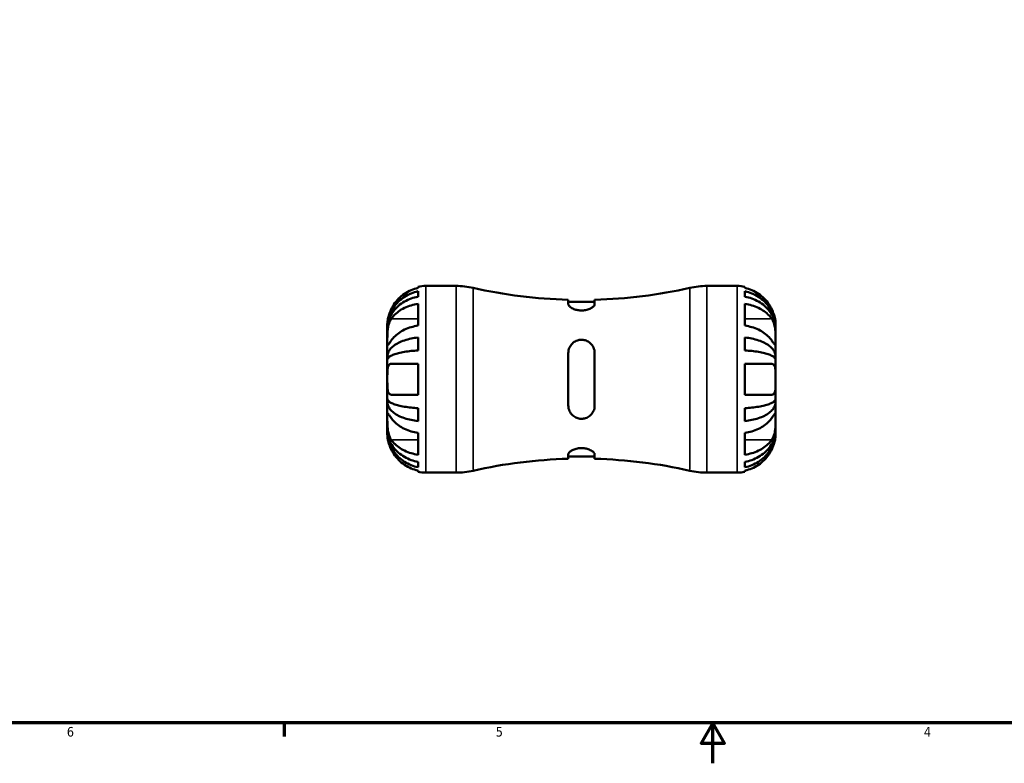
# Model space of a CAD drawing. Header units: inches. Extents: x 0.1 to 37.5, y -5 to 21.4.
# Tile 3 of 10: x 10.1 to 19.9, y 0.6 to 8. Entities that reach past the tile are written whole.
import ezdxf

# ---------------------------------------------------------------- set-up
doc = ezdxf.new("R2010")
doc.units = ezdxf.units.IN
doc.header["$MEASUREMENT"] = 0
for name, color, linetype, lineweight in [('Border (ANSI)', 7, 'Continuous', 70), ('Visible (ANSI)', 7, 'Continuous', 50), ('Visible Narrow (ANSI)', 7, 'Continuous', 35)]:
    doc.layers.add(name, color=color, linetype=linetype, lineweight=lineweight)
doc.styles.add('Note Text (ANSI)', font='tahoma.ttf')

# ---------------------------------------------------------------- blocks, each defined once
blk = doc.blocks.new('Borders Default Border')
at = {"layer": 'Border (ANSI)'}
blk.add_line((12.75, 1), (12.75, 0.8655), dxfattribs=at)
at = {"layer": 'Border (ANSI)', "flags": 128}
for points in [[(0.5, 1), (0.5, 21), (33.5, 21), (33.5, 1), (0.5, 1)], [(17, 0.6), (17, 1), (16.8845, 0.8), (17.1155, 0.8), (17, 1)]]:
    blk.add_lwpolyline(points, dxfattribs=at)
at = {"layer": 'Border (ANSI)', "color": 5, "true_color": 0x0000ff, "char_height": 0.0945, "attachment_point": 7, "style": 'Note Text (ANSI)'}
for s, insert in [('6', (10.5948, 0.8635)), ('5', (14.8473, 0.8635)), ('4', (19.092, 0.8655))]:
    blk.add_mtext(s, dxfattribs=dict(at, insert=insert))

msp = doc.modelspace()

# ---------------------------------------------------------------- linework, layer by layer
at = {"layer": 'Visible (ANSI)'}
for p, q in [((14.0769, 5.3099), (14.0769, 5.3226)), ((14.0769, 5.2237), (14.0769, 5.277)), ((14.1532, 5.3303), (14.4529, 5.3303)), ((16.941, 5.3303), (17.2408, 5.3303)), ((17.317, 5.3226), (17.317, 5.3099)), ((17.317, 5.277), (17.317, 5.2237)), ((15.5665, 5.1933), (15.5665, 5.1488)), ((15.8275, 5.1488), (15.8275, 5.1933)), ((14.0769, 4.9371), (14.0769, 5.1527)), ((15.8275, 5.1714), (15.5665, 5.1714)), ((17.317, 5.1527), (17.317, 4.9371)), ((13.772, 4.9141), (13.772, 4.9491)), ((13.772, 4.9008), (13.772, 4.9141)), ((13.772, 4.9141), (13.7723, 4.9141)), ((13.772, 4.7898), (13.772, 4.9008)), ((17.622, 4.9141), (17.6217, 4.9141)), ((17.622, 4.9141), (17.622, 4.9491)), ((17.622, 4.9008), (17.622, 4.9141)), ((17.622, 4.7898), (17.622, 4.9008)), ((13.772, 4.6294), (13.772, 4.7898)), ((14.0769, 4.6911), (14.0769, 4.8196)), ((17.317, 4.8196), (17.317, 4.6911)), ((17.622, 4.6294), (17.622, 4.7898)), ((13.772, 4.5972), (13.772, 4.6294)), ((13.772, 4.6294), (13.794, 4.6294)), ((13.772, 4.4053), (13.772, 4.5972)), ((15.5665, 4.6663), (15.5665, 4.1443)), ((15.8275, 4.1443), (15.8275, 4.6663)), ((17.622, 4.6294), (17.5999, 4.6294)), ((17.622, 4.5972), (17.622, 4.6294)), ((17.622, 4.4053), (17.622, 4.5972)), ((13.8115, 4.5578), (14.0769, 4.5578)), ((14.0769, 4.2528), (14.0769, 4.5578)), ((17.317, 4.5578), (17.317, 4.2528)), ((17.317, 4.5578), (17.5825, 4.5578)), ((13.772, 4.2134), (13.772, 4.4053)), ((17.622, 4.2134), (17.622, 4.4053)), ((13.772, 4.1812), (13.772, 4.2134)), ((14.0769, 4.2528), (13.8115, 4.2528)), ((17.5825, 4.2528), (17.317, 4.2528)), ((17.622, 4.1812), (17.622, 4.2134)), ((13.772, 4.0208), (13.772, 4.1812)), ((13.772, 4.1812), (13.794, 4.1812)), ((14.0769, 3.991), (14.0769, 4.1196)), ((17.317, 4.1196), (17.317, 3.991)), ((17.622, 4.1812), (17.5999, 4.1812)), ((17.622, 4.0208), (17.622, 4.1812)), ((13.772, 3.9098), (13.772, 4.0208)), ((17.622, 3.9098), (17.622, 4.0208)), ((13.772, 3.8965), (13.772, 3.9098)), ((17.622, 3.8965), (17.622, 3.9098)), ((13.772, 3.8615), (13.772, 3.8965)), ((13.772, 3.8965), (13.7723, 3.8965)), ((14.0769, 3.6579), (14.0769, 3.8735)), ((17.317, 3.8735), (17.317, 3.6579)), ((17.622, 3.8965), (17.6217, 3.8965)), ((17.622, 3.8615), (17.622, 3.8965)), ((15.5665, 3.6618), (15.5665, 3.6173)), ((15.8275, 3.6393), (15.5665, 3.6393)), ((15.8275, 3.6173), (15.8275, 3.6618)), ((14.0769, 3.5337), (14.0769, 3.5869)), ((17.317, 3.5869), (17.317, 3.5337)), ((14.0769, 3.488), (14.0769, 3.5008)), ((14.1532, 3.4803), (14.4529, 3.4803)), ((16.941, 3.4803), (17.2408, 3.4803)), ((17.317, 3.5008), (17.317, 3.488))]:
    msp.add_line(p, q, dxfattribs=at)
for centre, radius, start, end in [((14.1532, 4.9491), 0.3812, 90, 101.53696), ((14.4529, 4.5603), 0.77, 77.27226, 90), ((15.697, 10.0682), 4.8767, 257.27226, 268.46644), ((15.697, 10.0682), 4.8767, 271.53356, 282.72774), ((16.941, 4.5603), 0.77, 90, 102.72774), ((17.2408, 4.9491), 0.3812, 78.46304, 90), ((15.697, -1.2576), 4.8767, 91.53356, 102.72774), ((15.697, -1.2576), 4.8767, 77.27226, 88.46644), ((14.1532, 3.8615), 0.3812, 258.46304, 270), ((14.4529, 4.2503), 0.77, 270, 282.72774), ((16.941, 4.2503), 0.77, 257.27226, 270), ((17.2408, 3.8615), 0.3812, 270, 281.53696)]:
    msp.add_arc(centre, radius, start, end, dxfattribs=at)
for points, knots in [([(13.772, 4.9141), (13.772, 4.937), (13.7743, 4.9621), (13.7843, 5.0111), (13.792, 5.0351), (13.8101, 5.0773), (13.8221, 5.0995), (13.8506, 5.1409), (13.8671, 5.1601), (13.9004, 5.1924), (13.9202, 5.2084), (13.9629, 5.236), (13.9857, 5.2476), (14.0286, 5.2648), (14.0525, 5.2721), (14.0769, 5.277)], [4.327272, 4.327272, 4.327272, 4.327272, 4.507604, 4.507604, 4.687936, 4.687936, 4.867553, 4.867553, 5.04717, 5.04717, 5.226428, 5.226428, 5.405687, 5.405687, 5.580147, 5.580147, 5.580147, 5.580147]), ([(14.0769, 5.3099), (14.0525, 5.3048), (14.0286, 5.2972), (13.9856, 5.2791), (13.9627, 5.2669), (13.92, 5.2379), (13.9002, 5.2211), (13.867, 5.1873), (13.8505, 5.1672), (13.827, 5.1313), (13.8186, 5.1164), (13.8115, 5.1016)], [0.1837477, 0.1837477, 0.1837477, 0.1837477, 0.3583184, 0.3583184, 0.5387523, 0.5387523, 0.7191863, 0.7191863, 0.8999547, 0.8999547, 1.0190557, 1.0190557, 1.0190557, 1.0190557]), ([(17.5825, 5.1016), (17.5751, 5.1168), (17.5665, 5.1321), (17.5425, 5.1684), (17.5259, 5.1886), (17.4925, 5.2222), (17.4727, 5.2389), (17.4302, 5.2675), (17.4074, 5.2796), (17.3648, 5.2974), (17.3412, 5.3048), (17.317, 5.3099)], [4.9848873, 4.9848873, 4.9848873, 4.9848873, 5.1072541, 5.1072541, 5.2890862, 5.2890862, 5.4684225, 5.4684225, 5.6477588, 5.6477588, 5.8202224, 5.8202224, 5.8202224, 5.8202224]), ([(17.317, 5.277), (17.3415, 5.2721), (17.3654, 5.2648), (17.4084, 5.2476), (17.4312, 5.2359), (17.4739, 5.2083), (17.4937, 5.1922), (17.5269, 5.16), (17.5435, 5.1407), (17.5719, 5.0994), (17.5839, 5.0772), (17.6019, 5.035), (17.6096, 5.011), (17.6197, 4.962), (17.622, 4.937), (17.622, 4.9141)], [0.183698, 0.183698, 0.183698, 0.183698, 0.358461, 0.358461, 0.537875, 0.537875, 0.717288, 0.717288, 0.896751, 0.896751, 1.076213, 1.076213, 1.256391, 1.256391, 1.436568, 1.436568, 1.436568, 1.436568]), ([(14.0769, 5.2237), (14.0525, 5.2194), (14.0286, 5.2129), (13.9857, 5.1976), (13.9629, 5.1873), (13.9202, 5.1627), (13.9004, 5.1485), (13.8671, 5.1197), (13.8506, 5.1026), (13.8221, 5.0658), (13.8101, 5.046), (13.792, 5.0084), (13.7843, 4.9871), (13.7743, 4.9435), (13.772, 4.9212), (13.772, 4.9008)], [0.183692, 0.183692, 0.183692, 0.183692, 0.358153, 0.358153, 0.537411, 0.537411, 0.71667, 0.71667, 0.896287, 0.896287, 1.075904, 1.075904, 1.256236, 1.256236, 1.436568, 1.436568, 1.436568, 1.436568]), ([(17.622, 4.9008), (17.622, 4.9212), (17.6196, 4.9435), (17.6096, 4.9871), (17.6019, 5.0084), (17.5838, 5.046), (17.5719, 5.0658), (17.5433, 5.1026), (17.5268, 5.1197), (17.4935, 5.1485), (17.4737, 5.1627), (17.4311, 5.1873), (17.4082, 5.1976), (17.3654, 5.2129), (17.3415, 5.2194), (17.317, 5.2237)], [4.327272, 4.327272, 4.327272, 4.327272, 4.507604, 4.507604, 4.687936, 4.687936, 4.867553, 4.867553, 5.04717, 5.04717, 5.226428, 5.226428, 5.405687, 5.405687, 5.580147, 5.580147, 5.580147, 5.580147]), ([(13.8115, 5.1016), (13.8082, 5.0949), (13.8051, 5.0881), (13.7979, 5.0712), (13.7941, 5.0612), (13.7875, 5.0419), (13.7847, 5.0327), (13.7794, 5.0125), (13.7772, 5.0018), (13.7735, 4.9789), (13.7726, 4.9682), (13.7719, 4.9531), (13.772, 4.9491), (13.772, 4.9491)], [-0.624435, -0.624435, -0.624435, -0.624435, -0.5678583, -0.5678583, -0.4840927, -0.4840927, -0.4047363, -0.4047363, -0.3003651, -0.3003651, -0.1533155, -0.1533155, 0, 0, 0, 0]), ([(13.8115, 5.0055), (13.8186, 5.0159), (13.827, 5.0265), (13.8505, 5.0519), (13.867, 5.0661), (13.9002, 5.09), (13.92, 5.1019), (13.9627, 5.1224), (13.9856, 5.131), (14.0286, 5.1438), (14.0525, 5.1492), (14.0769, 5.1527)], [4.9847226, 4.9847226, 4.9847226, 4.9847226, 5.1038236, 5.1038236, 5.284592, 5.284592, 5.4650259, 5.4650259, 5.6454599, 5.6454599, 5.8200306, 5.8200306, 5.8200306, 5.8200306]), ([(15.8275, 5.1488), (15.8275, 5.1472), (15.8272, 5.1455), (15.8248, 5.137), (15.8192, 5.1296), (15.8022, 5.1157), (15.7914, 5.1091), (15.7663, 5.0983), (15.7525, 5.0939), (15.725, 5.0886), (15.7121, 5.0873), (15.686, 5.087), (15.6731, 5.0881), (15.6459, 5.0928), (15.6322, 5.0968), (15.6054, 5.1075), (15.5932, 5.1146), (15.5752, 5.1292), (15.5694, 5.1366), (15.5667, 5.1452), (15.5665, 5.1471), (15.5665, 5.1488)], [-1.191866, -1.191866, -1.191866, -1.191866, -1.15399, -1.15399, -1.007048, -1.007048, -0.872126, -0.872126, -0.748544, -0.748544, -0.648068, -0.648068, -0.548736, -0.548736, -0.428689, -0.428689, -0.282188, -0.282188, -0.134661, -0.134661, -0.094016, -0.094016, -0.094016, -0.094016]), ([(17.317, 5.1527), (17.3412, 5.1492), (17.3648, 5.1439), (17.4074, 5.1313), (17.4302, 5.1228), (17.4727, 5.1025), (17.4925, 5.0908), (17.5259, 5.067), (17.5425, 5.0527), (17.5665, 5.027), (17.5751, 5.0162), (17.5825, 5.0055)], [0.183706, 0.183706, 0.183706, 0.183706, 0.3561695, 0.3561695, 0.5355059, 0.5355059, 0.7148422, 0.7148422, 0.8966743, 0.8966743, 1.0190411, 1.0190411, 1.0190411, 1.0190411]), ([(17.622, 4.9491), (17.622, 4.9491), (17.622, 4.9521), (17.6216, 4.9634), (17.6211, 4.9714), (17.6186, 4.9913), (17.6167, 5.0029), (17.6115, 5.0246), (17.6089, 5.0339), (17.6028, 5.0529), (17.5994, 5.0624), (17.5916, 5.0819), (17.5872, 5.0918), (17.5825, 5.1016)], [-2.6740408, -2.6740408, -2.6740408, -2.6740408, -2.541544, -2.541544, -2.4155278, -2.4155278, -2.2944617, -2.2944617, -2.2112589, -2.2112589, -2.130884, -2.130884, -2.0478189, -2.0478189, -2.0478189, -2.0478189]), ([(13.772, 4.7898), (13.772, 4.7969), (13.772, 4.8046), (13.772, 4.8217), (13.7721, 4.8312), (13.7726, 4.8561), (13.7733, 4.872), (13.7763, 4.9027), (13.7784, 4.9173), (13.7836, 4.9413), (13.7862, 4.9509), (13.7924, 4.969), (13.7959, 4.9774), (13.8033, 4.9926), (13.8073, 4.9993), (13.8115, 5.0055)], [0, 0, 0, 0, 0.075856, 0.075856, 0.1572067, 0.1572067, 0.2807434, 0.2807434, 0.3931722, 0.3931722, 0.4727271, 0.4727271, 0.5516675, 0.5516675, 0.6253219, 0.6253219, 0.6253219, 0.6253219]), ([(17.5825, 5.0055), (17.586, 5.0003), (17.5893, 4.9948), (17.5965, 4.9809), (17.6002, 4.9724), (17.6066, 4.9546), (17.6093, 4.9453), (17.6146, 4.9226), (17.6168, 4.9091), (17.6205, 4.8763), (17.6213, 4.8573), (17.6221, 4.821), (17.622, 4.8041), (17.622, 4.7898)], [-0.6249253, -0.6249253, -0.6249253, -0.6249253, -0.5633759, -0.5633759, -0.4829032, -0.4829032, -0.4050798, -0.4050798, -0.3001768, -0.3001768, -0.1533256, -0.1533256, 0, 0, 0, 0]), ([(14.0769, 4.9371), (14.0528, 4.9336), (14.0292, 4.9283), (13.9866, 4.9157), (13.9638, 4.9072), (13.9212, 4.8869), (13.9015, 4.8751), (13.8681, 4.8513), (13.8514, 4.8371), (13.8274, 4.8114), (13.8188, 4.8006), (13.8115, 4.7898)], [0.183706, 0.183706, 0.183706, 0.183706, 0.3561695, 0.3561695, 0.5355059, 0.5355059, 0.7148422, 0.7148422, 0.8966743, 0.8966743, 1.0190411, 1.0190411, 1.0190411, 1.0190411]), ([(17.5825, 4.7898), (17.5751, 4.8006), (17.5665, 4.8114), (17.5425, 4.8371), (17.5259, 4.8513), (17.4925, 4.8751), (17.4727, 4.8869), (17.4302, 4.9072), (17.4074, 4.9157), (17.3648, 4.9283), (17.3412, 4.9336), (17.317, 4.9371)], [4.9848873, 4.9848873, 4.9848873, 4.9848873, 5.1072541, 5.1072541, 5.2890862, 5.2890862, 5.4684225, 5.4684225, 5.6477588, 5.6477588, 5.8202224, 5.8202224, 5.8202224, 5.8202224]), ([(13.8115, 4.7898), (13.808, 4.7847), (13.8046, 4.7799), (13.7974, 4.7695), (13.7937, 4.7644), (13.7874, 4.7559), (13.7847, 4.7525), (13.7794, 4.7466), (13.7772, 4.745), (13.7734, 4.7455), (13.7726, 4.7494), (13.7719, 4.7644), (13.772, 4.7756), (13.772, 4.7898)], [-0.6249253, -0.6249253, -0.6249253, -0.6249253, -0.5633759, -0.5633759, -0.4829032, -0.4829032, -0.4050798, -0.4050798, -0.3001768, -0.3001768, -0.1533256, -0.1533256, 0, 0, 0, 0]), ([(13.772, 4.6294), (13.772, 4.6414), (13.7743, 4.6545), (13.7843, 4.6802), (13.792, 4.6927), (13.81, 4.7149), (13.822, 4.7265), (13.8505, 4.7482), (13.867, 4.7583), (13.9002, 4.7752), (13.9201, 4.7836), (13.9627, 4.7981), (13.9856, 4.8042), (14.0285, 4.8132), (14.0524, 4.8171), (14.0769, 4.8196)], [4.327274, 4.327274, 4.327274, 4.327274, 4.507451, 4.507451, 4.687628, 4.687628, 4.867091, 4.867091, 5.046554, 5.046554, 5.225967, 5.225967, 5.40538, 5.40538, 5.580143, 5.580143, 5.580143, 5.580143]), ([(15.5665, 4.6663), (15.5665, 4.671), (15.5667, 4.6757), (15.5691, 4.6983), (15.5748, 4.7155), (15.5917, 4.7453), (15.6026, 4.758), (15.6277, 4.778), (15.6415, 4.7855), (15.6689, 4.7945), (15.6818, 4.7966), (15.7079, 4.797), (15.7208, 4.7953), (15.748, 4.7875), (15.7617, 4.7806), (15.7886, 4.7611), (15.8007, 4.7475), (15.8187, 4.7166), (15.8245, 4.6993), (15.8272, 4.6764), (15.8275, 4.6714), (15.8275, 4.6663)], [-1.191866, -1.191866, -1.191866, -1.191866, -1.15399, -1.15399, -1.007048, -1.007048, -0.872126, -0.872126, -0.748544, -0.748544, -0.648068, -0.648068, -0.548736, -0.548736, -0.428689, -0.428689, -0.282188, -0.282188, -0.134661, -0.134661, -0.094016, -0.094016, -0.094016, -0.094016]), ([(17.317, 4.8196), (17.3415, 4.8171), (17.3654, 4.8132), (17.4082, 4.8042), (17.4311, 4.7981), (17.4737, 4.7837), (17.4935, 4.7753), (17.5268, 4.7584), (17.5433, 4.7483), (17.5719, 4.7266), (17.5838, 4.7149), (17.6019, 4.6928), (17.6096, 4.6802), (17.6196, 4.6545), (17.622, 4.6414), (17.622, 4.6294)], [0.183692, 0.183692, 0.183692, 0.183692, 0.358153, 0.358153, 0.537411, 0.537411, 0.71667, 0.71667, 0.896287, 0.896287, 1.075904, 1.075904, 1.256236, 1.256236, 1.436568, 1.436568, 1.436568, 1.436568]), ([(17.622, 4.7898), (17.622, 4.7828), (17.622, 4.7765), (17.6219, 4.765), (17.6219, 4.76), (17.6213, 4.75), (17.6206, 4.7465), (17.6177, 4.7446), (17.6156, 4.7458), (17.6103, 4.7512), (17.6077, 4.7544), (17.6016, 4.7625), (17.5981, 4.7674), (17.5906, 4.778), (17.5867, 4.7837), (17.5825, 4.7898)], [0, 0, 0, 0, 0.075856, 0.075856, 0.1572067, 0.1572067, 0.2807434, 0.2807434, 0.3931722, 0.3931722, 0.4727271, 0.4727271, 0.5516675, 0.5516675, 0.6253219, 0.6253219, 0.6253219, 0.6253219]), ([(14.0769, 4.6911), (14.0525, 4.6898), (14.0286, 4.6879), (13.9857, 4.6835), (13.9629, 4.6805), (13.9202, 4.6733), (13.9004, 4.6692), (13.8671, 4.6609), (13.8506, 4.6559), (13.8221, 4.6452), (13.8101, 4.6394), (13.792, 4.6285), (13.7843, 4.6223), (13.7743, 4.6096), (13.772, 4.6032), (13.772, 4.5972)], [0.183692, 0.183692, 0.183692, 0.183692, 0.358153, 0.358153, 0.537411, 0.537411, 0.71667, 0.71667, 0.896287, 0.896287, 1.075904, 1.075904, 1.256236, 1.256236, 1.436568, 1.436568, 1.436568, 1.436568]), ([(17.622, 4.5972), (17.622, 4.6032), (17.6196, 4.6096), (17.6096, 4.6223), (17.6019, 4.6285), (17.5838, 4.6394), (17.5719, 4.6452), (17.5433, 4.6559), (17.5268, 4.6609), (17.4935, 4.6692), (17.4737, 4.6733), (17.4311, 4.6805), (17.4082, 4.6835), (17.3654, 4.6879), (17.3415, 4.6898), (17.317, 4.6911)], [4.327272, 4.327272, 4.327272, 4.327272, 4.507604, 4.507604, 4.687936, 4.687936, 4.867553, 4.867553, 5.04717, 5.04717, 5.226428, 5.226428, 5.405687, 5.405687, 5.580147, 5.580147, 5.580147, 5.580147]), ([(13.772, 4.4053), (13.772, 4.4227), (13.7719, 4.44), (13.7723, 4.4719), (13.7728, 4.4864), (13.7753, 4.5118), (13.7773, 4.5226), (13.7824, 4.5373), (13.785, 4.5423), (13.7911, 4.5502), (13.7945, 4.553), (13.8024, 4.5569), (13.8067, 4.5578), (13.8115, 4.5578)], [-2.6740408, -2.6740408, -2.6740408, -2.6740408, -2.541544, -2.541544, -2.4155278, -2.4155278, -2.2944617, -2.2944617, -2.2112589, -2.2112589, -2.130884, -2.130884, -2.0478189, -2.0478189, -2.0478189, -2.0478189]), ([(17.5825, 4.5578), (17.5857, 4.5578), (17.5888, 4.5574), (17.596, 4.5551), (17.5999, 4.5527), (17.6065, 4.546), (17.6092, 4.5417), (17.6146, 4.5297), (17.6168, 4.5214), (17.6205, 4.4979), (17.6213, 4.4817), (17.6221, 4.4453), (17.622, 4.4254), (17.622, 4.4053)], [-0.624435, -0.624435, -0.624435, -0.624435, -0.5678583, -0.5678583, -0.4840927, -0.4840927, -0.4047363, -0.4047363, -0.3003651, -0.3003651, -0.1533155, -0.1533155, 0, 0, 0, 0]), ([(13.8115, 4.2528), (13.8082, 4.2528), (13.8051, 4.2533), (13.7979, 4.2555), (13.7941, 4.2579), (13.7875, 4.2647), (13.7847, 4.2689), (13.7794, 4.2809), (13.7772, 4.2892), (13.7735, 4.3127), (13.7726, 4.3289), (13.7719, 4.3653), (13.772, 4.3852), (13.772, 4.4053)], [-0.624435, -0.624435, -0.624435, -0.624435, -0.5678583, -0.5678583, -0.4840927, -0.4840927, -0.4047363, -0.4047363, -0.3003651, -0.3003651, -0.1533155, -0.1533155, 0, 0, 0, 0]), ([(17.622, 4.4053), (17.622, 4.3879), (17.622, 4.3707), (17.6216, 4.3387), (17.6211, 4.3242), (17.6186, 4.2988), (17.6167, 4.2881), (17.6115, 4.2733), (17.6089, 4.2683), (17.6028, 4.2605), (17.5994, 4.2576), (17.5916, 4.2538), (17.5872, 4.2528), (17.5825, 4.2528)], [-2.6740408, -2.6740408, -2.6740408, -2.6740408, -2.541544, -2.541544, -2.4155278, -2.4155278, -2.2944617, -2.2944617, -2.2112589, -2.2112589, -2.130884, -2.130884, -2.0478189, -2.0478189, -2.0478189, -2.0478189]), ([(13.772, 4.2134), (13.772, 4.2075), (13.7743, 4.201), (13.7843, 4.1883), (13.792, 4.1821), (13.81, 4.1712), (13.822, 4.1655), (13.8505, 4.1548), (13.867, 4.1498), (13.9002, 4.1415), (13.9201, 4.1373), (13.9627, 4.1302), (13.9856, 4.1272), (14.0285, 4.1227), (14.0524, 4.1208), (14.0769, 4.1196)], [4.327274, 4.327274, 4.327274, 4.327274, 4.507451, 4.507451, 4.687628, 4.687628, 4.867091, 4.867091, 5.046554, 5.046554, 5.225967, 5.225967, 5.40538, 5.40538, 5.580143, 5.580143, 5.580143, 5.580143]), ([(17.317, 4.1196), (17.3415, 4.1208), (17.3654, 4.1227), (17.4082, 4.1271), (17.4311, 4.1301), (17.4737, 4.1373), (17.4935, 4.1414), (17.5268, 4.1498), (17.5433, 4.1547), (17.5719, 4.1655), (17.5838, 4.1712), (17.6019, 4.1821), (17.6096, 4.1883), (17.6196, 4.201), (17.622, 4.2075), (17.622, 4.2134)], [0.183692, 0.183692, 0.183692, 0.183692, 0.358153, 0.358153, 0.537411, 0.537411, 0.71667, 0.71667, 0.896287, 0.896287, 1.075904, 1.075904, 1.256236, 1.256236, 1.436568, 1.436568, 1.436568, 1.436568]), ([(14.0769, 3.991), (14.0525, 3.9936), (14.0286, 3.9974), (13.9857, 4.0064), (13.9629, 4.0125), (13.9202, 4.027), (13.9004, 4.0354), (13.8671, 4.0523), (13.8506, 4.0624), (13.8221, 4.0841), (13.8101, 4.0957), (13.792, 4.1178), (13.7843, 4.1304), (13.7743, 4.1561), (13.772, 4.1692), (13.772, 4.1812)], [0.183692, 0.183692, 0.183692, 0.183692, 0.358153, 0.358153, 0.537411, 0.537411, 0.71667, 0.71667, 0.896287, 0.896287, 1.075904, 1.075904, 1.256236, 1.256236, 1.436568, 1.436568, 1.436568, 1.436568]), ([(15.8275, 4.1443), (15.8275, 4.1396), (15.8272, 4.135), (15.8248, 4.1124), (15.8192, 4.0951), (15.8022, 4.0654), (15.7914, 4.0526), (15.7663, 4.0326), (15.7525, 4.0251), (15.725, 4.0162), (15.7121, 4.014), (15.686, 4.0136), (15.6731, 4.0153), (15.6459, 4.0232), (15.6322, 4.03), (15.6054, 4.0496), (15.5932, 4.0631), (15.5752, 4.094), (15.5694, 4.1113), (15.5667, 4.1343), (15.5665, 4.1393), (15.5665, 4.1443)], [-1.191866, -1.191866, -1.191866, -1.191866, -1.15399, -1.15399, -1.007048, -1.007048, -0.872126, -0.872126, -0.748544, -0.748544, -0.648068, -0.648068, -0.548736, -0.548736, -0.428689, -0.428689, -0.282188, -0.282188, -0.134661, -0.134661, -0.094016, -0.094016, -0.094016, -0.094016]), ([(17.622, 4.1812), (17.622, 4.1692), (17.6196, 4.1561), (17.6096, 4.1304), (17.6019, 4.1178), (17.5838, 4.0957), (17.5719, 4.0841), (17.5433, 4.0624), (17.5268, 4.0523), (17.4935, 4.0354), (17.4737, 4.027), (17.4311, 4.0125), (17.4082, 4.0064), (17.3654, 3.9974), (17.3415, 3.9936), (17.317, 3.991)], [4.327272, 4.327272, 4.327272, 4.327272, 4.507604, 4.507604, 4.687936, 4.687936, 4.867553, 4.867553, 5.04717, 5.04717, 5.226428, 5.226428, 5.405687, 5.405687, 5.580147, 5.580147, 5.580147, 5.580147]), ([(13.8115, 3.8052), (13.808, 3.8103), (13.8046, 3.8159), (13.7974, 3.8297), (13.7937, 3.8382), (13.7874, 3.8561), (13.7847, 3.8653), (13.7794, 3.888), (13.7772, 3.9015), (13.7734, 3.9343), (13.7726, 3.9533), (13.7719, 3.9897), (13.772, 4.0066), (13.772, 4.0208)], [-0.6249253, -0.6249253, -0.6249253, -0.6249253, -0.5633759, -0.5633759, -0.4829032, -0.4829032, -0.4050798, -0.4050798, -0.3001768, -0.3001768, -0.1533256, -0.1533256, 0, 0, 0, 0]), ([(13.772, 4.0208), (13.772, 4.0278), (13.772, 4.0342), (13.772, 4.0456), (13.7721, 4.0506), (13.7726, 4.0606), (13.7733, 4.0641), (13.7763, 4.0661), (13.7784, 4.0649), (13.7836, 4.0594), (13.7862, 4.0562), (13.7924, 4.0481), (13.7959, 4.0433), (13.8033, 4.0326), (13.8073, 4.0269), (13.8115, 4.0208)], [0, 0, 0, 0, 0.075856, 0.075856, 0.1572067, 0.1572067, 0.2807434, 0.2807434, 0.3931722, 0.3931722, 0.4727271, 0.4727271, 0.5516675, 0.5516675, 0.6253219, 0.6253219, 0.6253219, 0.6253219]), ([(13.8115, 4.0208), (13.8188, 4.0101), (13.8274, 3.9992), (13.8514, 3.9736), (13.8681, 3.9593), (13.9015, 3.9355), (13.9212, 3.9237), (13.9638, 3.9035), (13.9866, 3.8949), (14.0292, 3.8824), (14.0528, 3.8771), (14.0769, 3.8735)], [4.9847367, 4.9847367, 4.9847367, 4.9847367, 5.1071035, 5.1071035, 5.2889356, 5.2889356, 5.468272, 5.468272, 5.6476083, 5.6476083, 5.8200718, 5.8200718, 5.8200718, 5.8200718]), ([(17.317, 3.8735), (17.3412, 3.8771), (17.3648, 3.8824), (17.4074, 3.8949), (17.4302, 3.9035), (17.4727, 3.9237), (17.4925, 3.9355), (17.5259, 3.9593), (17.5425, 3.9736), (17.5665, 3.9992), (17.5751, 4.0101), (17.5825, 4.0208)], [0.183706, 0.183706, 0.183706, 0.183706, 0.3561695, 0.3561695, 0.5355059, 0.5355059, 0.7148422, 0.7148422, 0.8966743, 0.8966743, 1.0190411, 1.0190411, 1.0190411, 1.0190411]), ([(17.5825, 4.0208), (17.586, 4.0259), (17.5893, 4.0308), (17.5965, 4.0411), (17.6002, 4.0462), (17.6066, 4.0548), (17.6093, 4.0582), (17.6146, 4.064), (17.6168, 4.0656), (17.6205, 4.0652), (17.6213, 4.0613), (17.6221, 4.0463), (17.622, 4.035), (17.622, 4.0208)], [-0.6249253, -0.6249253, -0.6249253, -0.6249253, -0.5633759, -0.5633759, -0.4829032, -0.4829032, -0.4050798, -0.4050798, -0.3001768, -0.3001768, -0.1533256, -0.1533256, 0, 0, 0, 0]), ([(17.622, 4.0208), (17.622, 4.0138), (17.622, 4.006), (17.6219, 3.9889), (17.6219, 3.9794), (17.6213, 3.9545), (17.6206, 3.9386), (17.6177, 3.9079), (17.6156, 3.8934), (17.6103, 3.8693), (17.6077, 3.8598), (17.6016, 3.8417), (17.5981, 3.8332), (17.5906, 3.818), (17.5867, 3.8113), (17.5825, 3.8052)], [0, 0, 0, 0, 0.075856, 0.075856, 0.1572067, 0.1572067, 0.2807434, 0.2807434, 0.3931722, 0.3931722, 0.4727271, 0.4727271, 0.5516675, 0.5516675, 0.6253219, 0.6253219, 0.6253219, 0.6253219]), ([(13.772, 3.9098), (13.772, 3.8894), (13.7743, 3.8672), (13.7843, 3.8235), (13.792, 3.8022), (13.8101, 3.7646), (13.8221, 3.7448), (13.8506, 3.708), (13.8671, 3.6909), (13.9004, 3.6622), (13.9202, 3.6479), (13.9629, 3.6233), (13.9857, 3.613), (14.0286, 3.5977), (14.0525, 3.5912), (14.0769, 3.5869)], [4.327272, 4.327272, 4.327272, 4.327272, 4.507604, 4.507604, 4.687936, 4.687936, 4.867553, 4.867553, 5.04717, 5.04717, 5.226428, 5.226428, 5.405687, 5.405687, 5.580147, 5.580147, 5.580147, 5.580147]), ([(17.317, 3.5869), (17.3415, 3.5912), (17.3654, 3.5977), (17.4084, 3.6131), (17.4312, 3.6234), (17.4739, 3.648), (17.4937, 3.6623), (17.5269, 3.691), (17.5435, 3.7081), (17.5719, 3.745), (17.5839, 3.7647), (17.6019, 3.8023), (17.6096, 3.8236), (17.6197, 3.8672), (17.622, 3.8895), (17.622, 3.9098)], [0.183698, 0.183698, 0.183698, 0.183698, 0.358461, 0.358461, 0.537875, 0.537875, 0.717288, 0.717288, 0.896751, 0.896751, 1.076213, 1.076213, 1.256391, 1.256391, 1.436568, 1.436568, 1.436568, 1.436568]), ([(13.772, 3.8615), (13.772, 3.8615), (13.7719, 3.8585), (13.7723, 3.8472), (13.7728, 3.8392), (13.7753, 3.8193), (13.7773, 3.8078), (13.7824, 3.7861), (13.785, 3.7767), (13.7911, 3.7578), (13.7945, 3.7482), (13.8024, 3.7287), (13.8067, 3.7188), (13.8115, 3.709)], [-2.6740408, -2.6740408, -2.6740408, -2.6740408, -2.541544, -2.541544, -2.4155278, -2.4155278, -2.2944617, -2.2944617, -2.2112589, -2.2112589, -2.130884, -2.130884, -2.0478189, -2.0478189, -2.0478189, -2.0478189]), ([(14.0769, 3.5337), (14.0525, 3.5385), (14.0286, 3.5458), (13.9857, 3.563), (13.9629, 3.5746), (13.9202, 3.6022), (13.9004, 3.6182), (13.8671, 3.6505), (13.8506, 3.6697), (13.8221, 3.7111), (13.8101, 3.7333), (13.792, 3.7756), (13.7843, 3.7996), (13.7743, 3.8486), (13.772, 3.8736), (13.772, 3.8965)], [0.183692, 0.183692, 0.183692, 0.183692, 0.358153, 0.358153, 0.537411, 0.537411, 0.71667, 0.71667, 0.896287, 0.896287, 1.075904, 1.075904, 1.256236, 1.256236, 1.436568, 1.436568, 1.436568, 1.436568]), ([(17.622, 3.8965), (17.622, 3.8736), (17.6197, 3.8486), (17.6096, 3.7996), (17.6019, 3.7757), (17.5839, 3.7334), (17.5719, 3.7113), (17.5435, 3.6699), (17.5269, 3.6507), (17.4937, 3.6184), (17.4739, 3.6024), (17.4312, 3.5747), (17.4084, 3.5631), (17.3654, 3.5458), (17.3415, 3.5385), (17.317, 3.5337)], [4.327274, 4.327274, 4.327274, 4.327274, 4.507451, 4.507451, 4.687628, 4.687628, 4.867091, 4.867091, 5.046554, 5.046554, 5.225967, 5.225967, 5.40538, 5.40538, 5.580143, 5.580143, 5.580143, 5.580143]), ([(17.5825, 3.709), (17.5857, 3.7157), (17.5888, 3.7225), (17.596, 3.7394), (17.5999, 3.7495), (17.6065, 3.7688), (17.6092, 3.7779), (17.6146, 3.7982), (17.6168, 3.8088), (17.6205, 3.8317), (17.6213, 3.8424), (17.6221, 3.8575), (17.622, 3.8615), (17.622, 3.8615)], [-0.624435, -0.624435, -0.624435, -0.624435, -0.5678583, -0.5678583, -0.4840927, -0.4840927, -0.4047363, -0.4047363, -0.3003651, -0.3003651, -0.1533155, -0.1533155, 0, 0, 0, 0]), ([(14.0769, 3.6579), (14.0528, 3.6614), (14.0292, 3.6667), (13.9866, 3.6793), (13.9638, 3.6878), (13.9212, 3.7081), (13.9015, 3.7198), (13.8681, 3.7436), (13.8514, 3.7579), (13.8274, 3.7836), (13.8188, 3.7944), (13.8115, 3.8052)], [0.183706, 0.183706, 0.183706, 0.183706, 0.3561695, 0.3561695, 0.5355059, 0.5355059, 0.7148422, 0.7148422, 0.8966743, 0.8966743, 1.0190411, 1.0190411, 1.0190411, 1.0190411]), ([(15.5665, 3.6618), (15.5665, 3.6634), (15.5667, 3.6651), (15.5691, 3.6736), (15.5748, 3.681), (15.5917, 3.6949), (15.6026, 3.7015), (15.6277, 3.7124), (15.6415, 3.7168), (15.6689, 3.722), (15.6818, 3.7234), (15.7079, 3.7236), (15.7208, 3.7225), (15.748, 3.7179), (15.7617, 3.7139), (15.7886, 3.7031), (15.8007, 3.696), (15.8187, 3.6815), (15.8245, 3.6741), (15.8272, 3.6654), (15.8275, 3.6636), (15.8275, 3.6618)], [-1.191866, -1.191866, -1.191866, -1.191866, -1.15399, -1.15399, -1.007048, -1.007048, -0.872126, -0.872126, -0.748544, -0.748544, -0.648068, -0.648068, -0.548736, -0.548736, -0.428689, -0.428689, -0.282188, -0.282188, -0.134661, -0.134661, -0.094016, -0.094016, -0.094016, -0.094016]), ([(17.5825, 3.8052), (17.5751, 3.7944), (17.5665, 3.7836), (17.5425, 3.7579), (17.5259, 3.7436), (17.4925, 3.7198), (17.4727, 3.7081), (17.4302, 3.6878), (17.4074, 3.6793), (17.3648, 3.6667), (17.3412, 3.6614), (17.317, 3.6579)], [4.9848873, 4.9848873, 4.9848873, 4.9848873, 5.1072541, 5.1072541, 5.2890862, 5.2890862, 5.4684225, 5.4684225, 5.6477588, 5.6477588, 5.8202224, 5.8202224, 5.8202224, 5.8202224]), ([(13.8115, 3.709), (13.8186, 3.6942), (13.827, 3.6793), (13.8505, 3.6434), (13.867, 3.6233), (13.9002, 3.5895), (13.92, 3.5727), (13.9627, 3.5437), (13.9856, 3.5315), (14.0286, 3.5135), (14.0525, 3.5058), (14.0769, 3.5008)], [4.9847226, 4.9847226, 4.9847226, 4.9847226, 5.1038236, 5.1038236, 5.284592, 5.284592, 5.4650259, 5.4650259, 5.6454599, 5.6454599, 5.8200306, 5.8200306, 5.8200306, 5.8200306]), ([(17.317, 3.5008), (17.3412, 3.5058), (17.3648, 3.5133), (17.4074, 3.531), (17.4302, 3.5431), (17.4727, 3.5718), (17.4925, 3.5884), (17.5259, 3.6221), (17.5425, 3.6422), (17.5665, 3.6786), (17.5751, 3.6939), (17.5825, 3.709)], [0.183706, 0.183706, 0.183706, 0.183706, 0.3561695, 0.3561695, 0.5355059, 0.5355059, 0.7148422, 0.7148422, 0.8966743, 0.8966743, 1.0190411, 1.0190411, 1.0190411, 1.0190411])]:
    msp.add_open_spline(points, degree=3, knots=knots, dxfattribs=at)
at = {"layer": 'Visible Narrow (ANSI)'}
for p, q in [((14.1532, 3.4917), (14.1532, 5.3189)), ((14.4529, 3.4917), (14.4529, 5.3189)), ((14.6225, 5.3002), (14.6225, 3.5104)), ((16.7714, 3.5104), (16.7714, 5.3002)), ((16.941, 5.3189), (16.941, 3.4917)), ((17.2408, 3.4917), (17.2408, 5.3189)), ((13.8247, 5.0055), (14.0637, 5.0055)), ((17.5692, 5.0055), (17.3303, 5.0055)), ((13.8247, 3.8052), (14.0637, 3.8052)), ((17.5692, 3.8052), (17.3303, 3.8052))]:
    msp.add_line(p, q, dxfattribs=at)

# ---------------------------------------------------------------- block references
msp.add_blockref('Borders Default Border', (0, 0))

doc.saveas('drawing.dxf')
